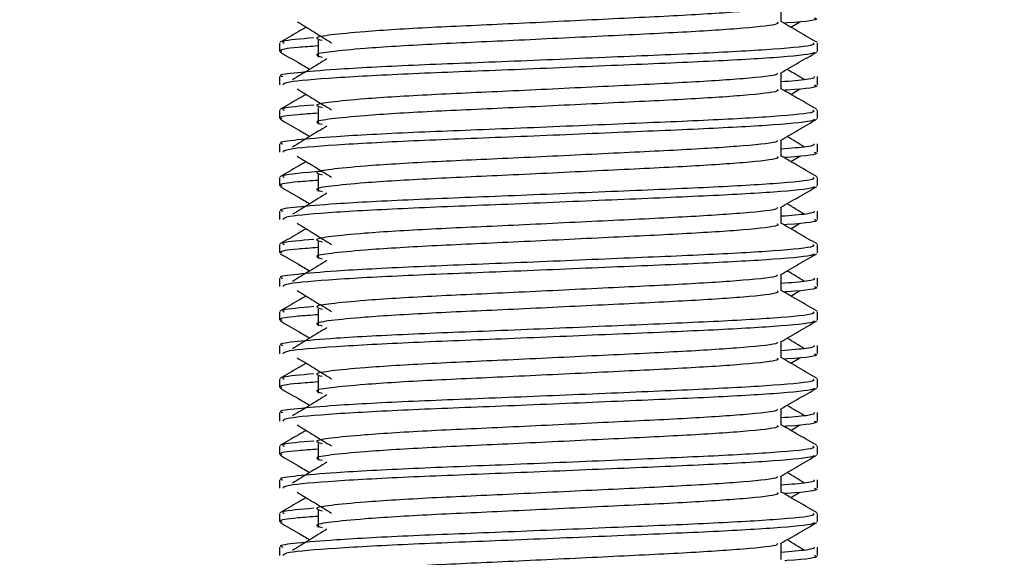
# Model space of a CAD drawing. Header units: millimetres. Extents: x 0 to 420, y 0 to 300.
# Tile 64 of 73: x 349.59 to 354.17, y 154.18 to 156.68. Entities that reach past the tile are written whole.
import ezdxf

# ---------------------------------------------------------------- set-up
doc = ezdxf.new("R2010")
doc.units = ezdxf.units.MM
doc.layers.add('QUOTE', color=174, linetype='Continuous')
doc.styles.add('SLDTEXTSTYLE3', font='TXT', dxfattribs={"width": 0.75})
doc.dimstyles.new('SLDDIMSTYLE0', dxfattribs={"dimtxt": 3, "dimasz": 3, "dimexe": 0, "dimexo": 0.0625, "dimgap": 0.75, "dimtad": 1, "dimlfac": 6.385029, "dimrnd": 1e-09, "dimzin": 12, "dimdsep": 46, "dimtxsty": 'SLDTEXTSTYLE3', "dimsah": 1, "dimcen": 0.09, "dimadec": 0, "dimazin": 3, "dimtfac": 1, "dimtdec": 3, "dimtofl": 0, "dimtmove": 0, "dimatfit": 3, "dimfxl": 0, "dimfrac": 2, "dimtolj": 1, "dimtzin": 12, "dimarcsym": 0})

# ---------------------------------------------------------------- blocks, each defined once
blk = doc.blocks.new('_D_2')
at = {"layer": 'QUOTE'}
for p, q in [((345.4357, 283.2566), (382.3363, 283.2566)), ((380.3363, 140.8766), (380.3363, 283.2566)), ((363.3779, 140.8766), (382.3363, 140.8766))]:
    blk.add_line(p, q, dxfattribs=at)
for points in [[(380.3363, 283.2566), (379.8363, 280.2566), (380.8363, 280.2566)], [(380.3363, 140.8766), (380.8363, 143.8766), (379.8363, 143.8766)]]:
    blk.add_solid(points, dxfattribs=at)
at = {"layer": 'QUOTE', "insert": (376.4691, 207.0791), "char_height": 3, "attachment_point": 1, "rotation": 90, "style": 'SLDTEXTSTYLE3'}
blk.add_mtext('909,1', dxfattribs=at)

msp = doc.modelspace()

# ---------------------------------------------------------------- linework, layer by layer
at = {"color": 7, "linetype": 'Continuous', "lineweight": 25}
for p, q in [((353.133, 156.6714), (353.133, 156.7477)), ((353.1782, 156.6468), (353.2201, 156.6725)), ((350.977, 156.5861), (350.977, 156.5078)), ((350.7967, 156.5731), (350.7967, 156.5341)), ((353.3025, 156.5341), (353.3025, 156.5731)), ((350.7967, 156.4166), (350.7967, 156.3775)), ((353.133, 156.3581), (353.133, 156.4345)), ((353.3025, 156.3775), (353.3025, 156.4166)), ((353.1782, 156.3336), (353.2201, 156.3593)), ((350.977, 156.2728), (350.977, 156.1945)), ((350.7967, 156.2599), (350.7967, 156.2208)), ((353.3025, 156.2208), (353.3025, 156.2599)), ((350.7967, 156.1033), (350.7967, 156.0643)), ((353.133, 156.0449), (353.133, 156.1213)), ((353.3025, 156.0643), (353.3025, 156.1033)), ((353.1782, 156.0204), (353.2201, 156.0461)), ((350.7967, 155.9467), (350.7967, 155.9076)), ((350.977, 155.9596), (350.977, 155.8813)), ((353.3025, 155.9076), (353.3025, 155.9467)), ((353.133, 155.7317), (353.133, 155.808)), ((350.7967, 155.7901), (350.7967, 155.751)), ((353.3025, 155.751), (353.3025, 155.7901)), ((353.1782, 155.7071), (353.2201, 155.7328)), ((350.7967, 155.6334), (350.7967, 155.5944)), ((350.977, 155.6464), (350.977, 155.5681)), ((353.3025, 155.5944), (353.3025, 155.6334)), ((353.133, 155.4184), (353.133, 155.4948)), ((350.7967, 155.4769), (350.7967, 155.4378)), ((353.3025, 155.4378), (353.3025, 155.4769)), ((353.1782, 155.3939), (353.2201, 155.4196)), ((350.7967, 155.3202), (350.7967, 155.2811)), ((350.977, 155.3331), (350.977, 155.2548)), ((353.3025, 155.2811), (353.3025, 155.3202)), ((350.7967, 155.1636), (350.7967, 155.1246)), ((353.133, 155.1052), (353.133, 155.1816)), ((353.3025, 155.1246), (353.3025, 155.1636)), ((353.1782, 155.0807), (353.2201, 155.1064)), ((350.7967, 155.007), (350.7967, 154.9679)), ((350.977, 155.0199), (350.977, 154.9416)), ((353.3025, 154.9679), (353.3025, 155.007)), ((350.7967, 154.8504), (350.7967, 154.8113)), ((353.133, 154.792), (353.133, 154.8683)), ((353.3025, 154.8113), (353.3025, 154.8504)), ((353.1782, 154.7674), (353.2201, 154.7931)), ((350.977, 154.7067), (350.977, 154.6284)), ((350.7967, 154.6937), (350.7967, 154.6547)), ((353.3025, 154.6547), (353.3025, 154.6937)), ((350.7967, 154.5372), (350.7967, 154.4981)), ((353.133, 154.4787), (353.133, 154.5551)), ((353.3025, 154.4981), (353.3025, 154.5372)), ((353.1782, 154.4542), (353.2201, 154.4799)), ((350.977, 154.3935), (350.977, 154.3151)), ((350.7967, 154.3805), (350.7967, 154.3414)), ((353.3025, 154.3414), (353.3025, 154.3805)), ((350.7967, 154.2239), (350.7967, 154.1849)), ((353.133, 154.1655), (353.133, 154.2419)), ((353.3025, 154.1849), (353.3025, 154.2239))]:
    msp.add_line(p, q, dxfattribs=at)
for points, knots in [([(353.1138, 156.7455), (353.1151, 156.7438), (353.1208, 156.7359), (352.9733, 156.7198), (352.6901, 156.7015), (352.305, 156.6833), (351.8869, 156.6626), (351.4909, 156.6453), (351.1983, 156.6275), (351.0297, 156.6105), (350.9509, 156.598), (350.9816, 156.5896), (350.9953, 156.5858)], [0, 0, 0, 0, 0.035107, 0.156135, 0.273953, 0.391653, 0.512699, 0.629093, 0.748412, 0.840135, 0.92875, 1, 1, 1, 1]), ([(353.2863, 156.6907), (353.2908, 156.6893), (353.3141, 156.6818), (353.2576, 156.6727), (353.1536, 156.666), (353.15, 156.6658)], [0, 0, 0, 0, 0.190296, 0.972093, 1, 1, 1, 1]), ([(350.921, 156.6468), (350.9087, 156.6397), (350.868, 156.6162), (350.8274, 156.5926), (350.799, 156.5763)], [0, 0, 0, 0, 0.303338, 1, 1, 1, 1]), ([(350.8791, 156.6725), (350.9058, 156.6562), (350.9592, 156.6235), (351.0125, 156.5908), (351.0391, 156.5744)], [0, 0, 0, 0, 0.500011, 1, 1, 1, 1]), ([(353.1142, 156.6711), (353.1177, 156.6681), (353.128, 156.659), (352.9755, 156.6415), (352.6895, 156.6232), (352.3052, 156.605), (351.8869, 156.5843), (351.4909, 156.567), (351.1983, 156.5492), (351.0297, 156.5322), (350.9509, 156.5197), (350.9816, 156.5113), (350.9953, 156.5075)], [0, 0, 0, 0, 0.059132, 0.1771634, 0.2920638, 0.4068492, 0.5248979, 0.6384095, 0.7547738, 0.8442256, 0.9306466, 1, 1, 1, 1]), ([(353.3002, 156.5763), (353.2718, 156.5926), (353.2161, 156.6249), (353.1604, 156.6571), (353.133, 156.673)], [0, 0, 0, 0, 0.508368, 1, 1, 1, 1]), ([(350.9566, 156.5973), (350.8952, 156.592), (350.7978, 156.5837), (350.8128, 156.576), (350.8183, 156.5731)], [0, 0, 0, 0, 0.6298517, 1, 1, 1, 1]), ([(353.2808, 156.5731), (353.2847, 156.5701), (353.2965, 156.5611), (353.1203, 156.5436), (352.7897, 156.5253), (352.3452, 156.5071), (351.8613, 156.4864), (351.4039, 156.4691), (351.0638, 156.4513), (350.8734, 156.4343), (350.7864, 156.4241), (350.8074, 156.418), (350.8123, 156.4166)], [0, 0, 0, 0, 0.061077, 0.184512, 0.304677, 0.424721, 0.548174, 0.666888, 0.788581, 0.882129, 0.97251, 1, 1, 1, 1]), ([(350.977, 156.5594), (350.9437, 156.5569), (350.8413, 156.5495), (350.7925, 156.5415), (350.8043, 156.5355), (350.8071, 156.5341)], [0, 0, 0, 0, 0.270543, 0.831179, 1, 1, 1, 1]), ([(350.7996, 156.5309), (350.828, 156.5145), (350.8742, 156.4878), (350.9204, 156.461), (350.9382, 156.4507)], [0, 0, 0, 0, 0.61317, 1, 1, 1, 1]), ([(353.2875, 156.5307), (353.2866, 156.5288), (353.2826, 156.5207), (353.1207, 156.5044), (352.7896, 156.4862), (352.3451, 156.4679), (351.8618, 156.4473), (351.4022, 156.43), (351.0405, 156.4106), (350.8226, 156.3921), (350.8158, 156.3818), (350.8129, 156.3775)], [0, 0, 0, 0, 0.039912, 0.166158, 0.289058, 0.411836, 0.5381, 0.659517, 0.783982, 0.909693, 1, 1, 1, 1]), ([(351.0175, 156.4992), (350.9908, 156.4829), (350.9374, 156.4502), (350.8841, 156.4175), (350.8575, 156.4011)], [0, 0, 0, 0, 0.49999, 1, 1, 1, 1]), ([(353.1296, 156.4325), (353.1579, 156.4489), (353.2146, 156.4817), (353.2712, 156.5145), (353.2995, 156.5309)], [0, 0, 0, 0, 0.499936, 1, 1, 1, 1]), ([(353.2417, 156.4011), (353.2151, 156.4175), (353.1882, 156.434), (353.1612, 156.4505), (353.1609, 156.4507)], [0, 0, 0, 0, 0.9898318, 1, 1, 1, 1]), ([(353.1138, 156.4323), (353.1151, 156.4305), (353.1208, 156.4227), (352.9733, 156.4065), (352.6901, 156.3883), (352.305, 156.3701), (351.8869, 156.3494), (351.4909, 156.3321), (351.1983, 156.3143), (351.0297, 156.2973), (350.9509, 156.2848), (350.9816, 156.2763), (350.9953, 156.2726)], [0, 0, 0, 0, 0.035107, 0.156135, 0.273953, 0.391653, 0.512699, 0.629093, 0.748412, 0.840135, 0.92875, 1, 1, 1, 1]), ([(353.2869, 156.4166), (353.2876, 156.4119), (353.2888, 156.404), (353.1782, 156.3954), (353.133, 156.3918)], [0, 0, 0, 0, 0.590683, 1, 1, 1, 1]), ([(350.8791, 156.3593), (350.9058, 156.3429), (350.9592, 156.3102), (351.0125, 156.2775), (351.0391, 156.2612)], [0, 0, 0, 0, 0.500011, 1, 1, 1, 1]), ([(353.1142, 156.3579), (353.1177, 156.3549), (353.128, 156.3458), (352.9755, 156.3283), (352.6895, 156.31), (352.3052, 156.2918), (351.8869, 156.2711), (351.4909, 156.2538), (351.1983, 156.236), (351.0297, 156.219), (350.9509, 156.2065), (350.9816, 156.198), (350.9953, 156.1943)], [0, 0, 0, 0, 0.059132, 0.177163, 0.292064, 0.406849, 0.524898, 0.638409, 0.754774, 0.844226, 0.930647, 1, 1, 1, 1]), ([(353.3002, 156.263), (353.2718, 156.2794), (353.2161, 156.3117), (353.1604, 156.3439), (353.133, 156.3598)], [0, 0, 0, 0, 0.508368, 1, 1, 1, 1]), ([(353.2863, 156.3775), (353.2908, 156.376), (353.3141, 156.3686), (353.2576, 156.3595), (353.1536, 156.3528), (353.15, 156.3526)], [0, 0, 0, 0, 0.190296, 0.972093, 1, 1, 1, 1]), ([(350.921, 156.3336), (350.9087, 156.3265), (350.868, 156.3029), (350.8274, 156.2794), (350.799, 156.263)], [0, 0, 0, 0, 0.303338, 1, 1, 1, 1]), ([(350.9566, 156.2841), (350.8952, 156.2788), (350.7978, 156.2704), (350.8128, 156.2627), (350.8183, 156.2599)], [0, 0, 0, 0, 0.6298517, 1, 1, 1, 1]), ([(353.2808, 156.2599), (353.2847, 156.2569), (353.2965, 156.2478), (353.1203, 156.2304), (352.7897, 156.2121), (352.3452, 156.1939), (351.8613, 156.1732), (351.4039, 156.1559), (351.0638, 156.1381), (350.8734, 156.1211), (350.7864, 156.1108), (350.8074, 156.1047), (350.8123, 156.1033)], [0, 0, 0, 0, 0.061077, 0.184512, 0.304677, 0.424721, 0.548174, 0.666888, 0.788581, 0.882129, 0.97251, 1, 1, 1, 1]), ([(350.977, 156.2461), (350.9437, 156.2437), (350.8413, 156.2362), (350.7925, 156.2283), (350.8043, 156.2222), (350.8071, 156.2208)], [0, 0, 0, 0, 0.270543, 0.831179, 1, 1, 1, 1]), ([(350.7996, 156.2177), (350.828, 156.2013), (350.8742, 156.1746), (350.9204, 156.1478), (350.9382, 156.1375)], [0, 0, 0, 0, 0.61317, 1, 1, 1, 1]), ([(353.2875, 156.2175), (353.2866, 156.2155), (353.2826, 156.2074), (353.1207, 156.1912), (352.7896, 156.1729), (352.3451, 156.1547), (351.8618, 156.134), (351.4022, 156.1167), (351.0405, 156.0973), (350.8226, 156.0789), (350.8158, 156.0686), (350.8129, 156.0643)], [0, 0, 0, 0, 0.039912, 0.166158, 0.289058, 0.411836, 0.5381, 0.659517, 0.783982, 0.909693, 1, 1, 1, 1]), ([(351.0175, 156.186), (350.9908, 156.1696), (350.9374, 156.137), (350.8841, 156.1043), (350.8575, 156.0879)], [0, 0, 0, 0, 0.49999, 1, 1, 1, 1]), ([(353.1296, 156.1193), (353.1579, 156.1357), (353.2146, 156.1685), (353.2712, 156.2013), (353.2995, 156.2177)], [0, 0, 0, 0, 0.499936, 1, 1, 1, 1]), ([(353.2417, 156.0879), (353.2151, 156.1043), (353.1882, 156.1208), (353.1612, 156.1373), (353.1609, 156.1375)], [0, 0, 0, 0, 0.989832, 1, 1, 1, 1]), ([(353.1138, 156.1191), (353.1151, 156.1173), (353.1208, 156.1094), (352.9733, 156.0933), (352.6901, 156.0751), (352.305, 156.0568), (351.8869, 156.0362), (351.4909, 156.0188), (351.1983, 156.001), (351.0297, 155.984), (350.9509, 155.9715), (350.9816, 155.9631), (350.9953, 155.9593)], [0, 0, 0, 0, 0.035107, 0.156135, 0.273953, 0.391653, 0.512699, 0.629093, 0.748412, 0.840135, 0.92875, 1, 1, 1, 1]), ([(353.2869, 156.1033), (353.2876, 156.0986), (353.2888, 156.0907), (353.1782, 156.0821), (353.133, 156.0786)], [0, 0, 0, 0, 0.590683, 1, 1, 1, 1]), ([(350.8791, 156.0461), (350.9058, 156.0297), (350.9592, 155.997), (351.0125, 155.9643), (351.0391, 155.9479)], [0, 0, 0, 0, 0.500011, 1, 1, 1, 1]), ([(353.1142, 156.0447), (353.1177, 156.0416), (353.128, 156.0325), (352.9755, 156.015), (352.6895, 155.9967), (352.3052, 155.9785), (351.8869, 155.9578), (351.4909, 155.9405), (351.1983, 155.9227), (351.0297, 155.9057), (350.9509, 155.8932), (350.9816, 155.8848), (350.9953, 155.881)], [0, 0, 0, 0, 0.059132, 0.177163, 0.292064, 0.406849, 0.524898, 0.638409, 0.754774, 0.844226, 0.930647, 1, 1, 1, 1]), ([(353.3002, 155.9498), (353.2718, 155.9662), (353.2161, 155.9984), (353.1604, 156.0307), (353.133, 156.0465)], [0, 0, 0, 0, 0.508368, 1, 1, 1, 1]), ([(353.2863, 156.0643), (353.2908, 156.0628), (353.3141, 156.0553), (353.2576, 156.0463), (353.1536, 156.0396), (353.15, 156.0393)], [0, 0, 0, 0, 0.190296, 0.972093, 1, 1, 1, 1]), ([(350.921, 156.0204), (350.9087, 156.0132), (350.868, 155.9897), (350.8274, 155.9662), (350.799, 155.9498)], [0, 0, 0, 0, 0.303338, 1, 1, 1, 1]), ([(353.2808, 155.9467), (353.2847, 155.9437), (353.2965, 155.9346), (353.1203, 155.9171), (352.7897, 155.8989), (352.3452, 155.8806), (351.8613, 155.86), (351.4039, 155.8426), (351.0638, 155.8249), (350.8734, 155.8078), (350.7864, 155.7976), (350.8074, 155.7915), (350.8123, 155.7901)], [0, 0, 0, 0, 0.061077, 0.184512, 0.304677, 0.424721, 0.548174, 0.666888, 0.788581, 0.882129, 0.97251, 1, 1, 1, 1]), ([(350.9905, 155.9746), (350.9128, 155.9681), (350.7983, 155.9584), (350.8135, 155.9495), (350.8183, 155.9467)], [0, 0, 0, 0, 0.678995, 1, 1, 1, 1]), ([(350.7996, 155.9045), (350.828, 155.8881), (350.8742, 155.8613), (350.9204, 155.8346), (350.9382, 155.8242)], [0, 0, 0, 0, 0.61317, 1, 1, 1, 1]), ([(350.977, 155.9329), (350.9437, 155.9305), (350.8413, 155.923), (350.7925, 155.915), (350.8043, 155.909), (350.8071, 155.9076)], [0, 0, 0, 0, 0.270543, 0.831179, 1, 1, 1, 1]), ([(353.2875, 155.9042), (353.2866, 155.9023), (353.2826, 155.8942), (353.1207, 155.878), (352.7896, 155.8597), (352.3451, 155.8415), (351.8618, 155.8208), (351.4022, 155.8035), (351.0405, 155.7841), (350.8226, 155.7656), (350.8158, 155.7553), (350.8129, 155.751)], [0, 0, 0, 0, 0.039912, 0.166158, 0.289058, 0.411836, 0.5381, 0.659517, 0.783982, 0.909693, 1, 1, 1, 1]), ([(353.1296, 155.8061), (353.1579, 155.8225), (353.2146, 155.8553), (353.2712, 155.8881), (353.2995, 155.9045)], [0, 0, 0, 0, 0.499936, 1, 1, 1, 1]), ([(351.0175, 155.8728), (350.9908, 155.8564), (350.9374, 155.8237), (350.8841, 155.791), (350.8575, 155.7747)], [0, 0, 0, 0, 0.49999, 1, 1, 1, 1]), ([(353.1138, 155.8058), (353.1151, 155.8041), (353.1208, 155.7962), (352.9733, 155.7801), (352.6901, 155.7618), (352.305, 155.7436), (351.8869, 155.7229), (351.4909, 155.7056), (351.1983, 155.6878), (351.0297, 155.6708), (350.9509, 155.6583), (350.9816, 155.6499), (350.9953, 155.6461)], [0, 0, 0, 0, 0.035107, 0.156135, 0.273953, 0.391653, 0.512699, 0.629093, 0.748412, 0.840135, 0.92875, 1, 1, 1, 1]), ([(353.2417, 155.7747), (353.2151, 155.791), (353.1882, 155.8075), (353.1612, 155.8241), (353.1609, 155.8242)], [0, 0, 0, 0, 0.989832, 1, 1, 1, 1]), ([(353.2869, 155.7901), (353.2876, 155.7854), (353.2888, 155.7775), (353.1782, 155.7689), (353.133, 155.7654)], [0, 0, 0, 0, 0.590683, 1, 1, 1, 1]), ([(350.8791, 155.7328), (350.9058, 155.7165), (350.9592, 155.6838), (351.0125, 155.6511), (351.0391, 155.6347)], [0, 0, 0, 0, 0.500011, 1, 1, 1, 1]), ([(353.1142, 155.7314), (353.1177, 155.7284), (353.128, 155.7193), (352.9755, 155.7018), (352.6895, 155.6835), (352.3052, 155.6653), (351.8869, 155.6446), (351.4909, 155.6273), (351.1983, 155.6095), (351.0297, 155.5925), (350.9509, 155.58), (350.9816, 155.5716), (350.9953, 155.5678)], [0, 0, 0, 0, 0.059132, 0.177163, 0.292064, 0.406849, 0.524898, 0.638409, 0.754774, 0.844226, 0.930647, 1, 1, 1, 1]), ([(353.3002, 155.6366), (353.2718, 155.6529), (353.2161, 155.6852), (353.1604, 155.7174), (353.133, 155.7333)], [0, 0, 0, 0, 0.508368, 1, 1, 1, 1]), ([(353.2863, 155.751), (353.2908, 155.7496), (353.3141, 155.7421), (353.2576, 155.733), (353.1536, 155.7263), (353.15, 155.7261)], [0, 0, 0, 0, 0.190296, 0.972093, 1, 1, 1, 1]), ([(350.921, 155.7071), (350.9087, 155.7), (350.868, 155.6765), (350.8274, 155.6529), (350.799, 155.6366)], [0, 0, 0, 0, 0.303338, 1, 1, 1, 1]), ([(353.2808, 155.6334), (353.2847, 155.6304), (353.2965, 155.6214), (353.1203, 155.6039), (352.7897, 155.5856), (352.3452, 155.5674), (351.8613, 155.5467), (351.4039, 155.5294), (351.0638, 155.5116), (350.8734, 155.4946), (350.7864, 155.4844), (350.8074, 155.4783), (350.8123, 155.4769)], [0, 0, 0, 0, 0.061077, 0.184512, 0.304677, 0.424721, 0.548174, 0.666888, 0.788581, 0.882129, 0.97251, 1, 1, 1, 1]), ([(350.9566, 155.6576), (350.8952, 155.6523), (350.7978, 155.644), (350.8128, 155.6363), (350.8183, 155.6334)], [0, 0, 0, 0, 0.6298517, 1, 1, 1, 1]), ([(350.7996, 155.5912), (350.828, 155.5748), (350.8742, 155.5481), (350.9204, 155.5213), (350.9382, 155.511)], [0, 0, 0, 0, 0.61317, 1, 1, 1, 1]), ([(350.977, 155.6197), (350.9437, 155.6172), (350.8413, 155.6098), (350.7925, 155.6018), (350.8043, 155.5958), (350.8071, 155.5944)], [0, 0, 0, 0, 0.270543, 0.831179, 1, 1, 1, 1]), ([(353.2875, 155.591), (353.2866, 155.5891), (353.2826, 155.581), (353.1207, 155.5647), (352.7896, 155.5465), (352.3451, 155.5282), (351.8618, 155.5076), (351.4022, 155.4903), (351.0405, 155.4709), (350.8226, 155.4524), (350.8158, 155.4421), (350.8129, 155.4378)], [0, 0, 0, 0, 0.039912, 0.166158, 0.289058, 0.411836, 0.5381, 0.659517, 0.783982, 0.909693, 1, 1, 1, 1]), ([(353.1296, 155.4928), (353.1579, 155.5092), (353.2146, 155.542), (353.2712, 155.5748), (353.2995, 155.5912)], [0, 0, 0, 0, 0.499936, 1, 1, 1, 1]), ([(351.0175, 155.5595), (350.9908, 155.5432), (350.9374, 155.5105), (350.8841, 155.4778), (350.8575, 155.4614)], [0, 0, 0, 0, 0.49999, 1, 1, 1, 1]), ([(353.1138, 155.4926), (353.1151, 155.4908), (353.1208, 155.483), (352.9733, 155.4668), (352.6901, 155.4486), (352.305, 155.4304), (351.8869, 155.4097), (351.4909, 155.3924), (351.1983, 155.3746), (351.0297, 155.3576), (350.9509, 155.3451), (350.9816, 155.3366), (350.9953, 155.3329)], [0, 0, 0, 0, 0.035107, 0.156135, 0.273953, 0.391653, 0.512699, 0.629093, 0.748412, 0.840135, 0.92875, 1, 1, 1, 1]), ([(353.2417, 155.4614), (353.2151, 155.4778), (353.1882, 155.4943), (353.1612, 155.5108), (353.1609, 155.511)], [0, 0, 0, 0, 0.989832, 1, 1, 1, 1]), ([(353.2869, 155.4769), (353.2876, 155.4722), (353.2888, 155.4643), (353.1782, 155.4557), (353.133, 155.4521)], [0, 0, 0, 0, 0.590683, 1, 1, 1, 1]), ([(350.921, 155.3939), (350.9087, 155.3868), (350.868, 155.3632), (350.8274, 155.3397), (350.799, 155.3233)], [0, 0, 0, 0, 0.3033381, 1, 1, 1, 1]), ([(350.8791, 155.4196), (350.9058, 155.4032), (350.9592, 155.3705), (351.0125, 155.3378), (351.0391, 155.3215)], [0, 0, 0, 0, 0.500011, 1, 1, 1, 1]), ([(353.1142, 155.4182), (353.1177, 155.4152), (353.128, 155.4061), (352.9755, 155.3886), (352.6895, 155.3703), (352.3052, 155.3521), (351.8869, 155.3314), (351.4909, 155.3141), (351.1983, 155.2963), (351.0297, 155.2793), (350.9509, 155.2668), (350.9816, 155.2583), (350.9953, 155.2546)], [0, 0, 0, 0, 0.059132, 0.177163, 0.292064, 0.406849, 0.524898, 0.638409, 0.754774, 0.844226, 0.930647, 1, 1, 1, 1]), ([(353.3002, 155.3233), (353.2718, 155.3397), (353.2161, 155.372), (353.1604, 155.4042), (353.133, 155.4201)], [0, 0, 0, 0, 0.508368, 1, 1, 1, 1]), ([(353.2863, 155.4378), (353.2908, 155.4363), (353.3141, 155.4289), (353.2576, 155.4198), (353.1536, 155.4131), (353.15, 155.4129)], [0, 0, 0, 0, 0.190296, 0.972093, 1, 1, 1, 1]), ([(353.2808, 155.3202), (353.2847, 155.3172), (353.2965, 155.3081), (353.1203, 155.2907), (352.7897, 155.2724), (352.3452, 155.2542), (351.8613, 155.2335), (351.4039, 155.2162), (351.0638, 155.1984), (350.8734, 155.1814), (350.7864, 155.1711), (350.8074, 155.165), (350.8123, 155.1636)], [0, 0, 0, 0, 0.061077, 0.184512, 0.304677, 0.424721, 0.548174, 0.666888, 0.788581, 0.882129, 0.97251, 1, 1, 1, 1]), ([(350.977, 155.3065), (350.9437, 155.304), (350.8413, 155.2965), (350.7925, 155.2886), (350.8043, 155.2825), (350.8071, 155.2811)], [0, 0, 0, 0, 0.270543, 0.831179, 1, 1, 1, 1]), ([(350.9566, 155.3444), (350.8952, 155.3391), (350.7978, 155.3307), (350.8128, 155.323), (350.8183, 155.3202)], [0, 0, 0, 0, 0.629852, 1, 1, 1, 1]), ([(350.7996, 155.278), (350.828, 155.2616), (350.8742, 155.2349), (350.9204, 155.2081), (350.9382, 155.1978)], [0, 0, 0, 0, 0.61317, 1, 1, 1, 1]), ([(353.2875, 155.2778), (353.2866, 155.2758), (353.2826, 155.2677), (353.1207, 155.2515), (352.7896, 155.2332), (352.3451, 155.215), (351.8618, 155.1943), (351.4022, 155.177), (351.0405, 155.1576), (350.8226, 155.1392), (350.8158, 155.1289), (350.8129, 155.1246)], [0, 0, 0, 0, 0.039912, 0.166158, 0.289058, 0.411836, 0.5381, 0.659517, 0.783982, 0.909693, 1, 1, 1, 1]), ([(353.1296, 155.1796), (353.1579, 155.196), (353.2146, 155.2288), (353.2712, 155.2616), (353.2995, 155.278)], [0, 0, 0, 0, 0.499936, 1, 1, 1, 1]), ([(351.0175, 155.2463), (350.9908, 155.2299), (350.9374, 155.1973), (350.8841, 155.1646), (350.8575, 155.1482)], [0, 0, 0, 0, 0.49999, 1, 1, 1, 1]), ([(353.1138, 155.1794), (353.1151, 155.1776), (353.1208, 155.1697), (352.9733, 155.1536), (352.6901, 155.1354), (352.305, 155.1171), (351.8869, 155.0965), (351.4909, 155.0791), (351.1983, 155.0613), (351.0297, 155.0443), (350.9509, 155.0318), (350.9816, 155.0234), (350.9953, 155.0196)], [0, 0, 0, 0, 0.035107, 0.156135, 0.273953, 0.391653, 0.512699, 0.629093, 0.748412, 0.840135, 0.92875, 1, 1, 1, 1]), ([(353.2869, 155.1636), (353.2876, 155.1589), (353.2888, 155.151), (353.1782, 155.1424), (353.133, 155.1389)], [0, 0, 0, 0, 0.590683, 1, 1, 1, 1]), ([(353.2417, 155.1482), (353.2151, 155.1646), (353.1882, 155.1811), (353.1612, 155.1976), (353.1609, 155.1978)], [0, 0, 0, 0, 0.9898318, 1, 1, 1, 1]), ([(353.2863, 155.1246), (353.2908, 155.1231), (353.3141, 155.1156), (353.2576, 155.1066), (353.1536, 155.0999), (353.15, 155.0996)], [0, 0, 0, 0, 0.190296, 0.972093, 1, 1, 1, 1]), ([(350.921, 155.0807), (350.9087, 155.0735), (350.868, 155.05), (350.8274, 155.0265), (350.799, 155.0101)], [0, 0, 0, 0, 0.3033381, 1, 1, 1, 1]), ([(350.8791, 155.1064), (350.9058, 155.09), (350.9592, 155.0573), (351.0125, 155.0246), (351.0391, 155.0083)], [0, 0, 0, 0, 0.500011, 1, 1, 1, 1]), ([(353.1142, 155.105), (353.1177, 155.1019), (353.128, 155.0928), (352.9755, 155.0753), (352.6895, 155.057), (352.3052, 155.0388), (351.8869, 155.0181), (351.4909, 155.0008), (351.1983, 154.983), (351.0297, 154.966), (350.9509, 154.9535), (350.9816, 154.9451), (350.9953, 154.9413)], [0, 0, 0, 0, 0.059132, 0.177163, 0.292064, 0.406849, 0.524898, 0.638409, 0.754774, 0.844226, 0.930647, 1, 1, 1, 1]), ([(353.3002, 155.0101), (353.2718, 155.0265), (353.2161, 155.0587), (353.1604, 155.091), (353.133, 155.1068)], [0, 0, 0, 0, 0.508368, 1, 1, 1, 1]), ([(350.9566, 155.0311), (350.8952, 155.0259), (350.7978, 155.0175), (350.8128, 155.0098), (350.8183, 155.007)], [0, 0, 0, 0, 0.629852, 1, 1, 1, 1]), ([(353.2808, 155.007), (353.2847, 155.004), (353.2965, 154.9949), (353.1203, 154.9774), (352.7897, 154.9592), (352.3452, 154.9409), (351.8613, 154.9203), (351.4039, 154.9029), (351.0638, 154.8852), (350.8734, 154.8681), (350.7864, 154.8579), (350.8074, 154.8518), (350.8123, 154.8504)], [0, 0, 0, 0, 0.061077, 0.184512, 0.304677, 0.424721, 0.548174, 0.666888, 0.788581, 0.882129, 0.97251, 1, 1, 1, 1]), ([(350.977, 154.9932), (350.9437, 154.9908), (350.8413, 154.9833), (350.7925, 154.9753), (350.8043, 154.9693), (350.8071, 154.9679)], [0, 0, 0, 0, 0.270543, 0.831179, 1, 1, 1, 1]), ([(350.7996, 154.9648), (350.828, 154.9484), (350.8742, 154.9216), (350.9204, 154.8949), (350.9382, 154.8845)], [0, 0, 0, 0, 0.61317, 1, 1, 1, 1]), ([(353.2875, 154.9645), (353.2866, 154.9626), (353.2826, 154.9545), (353.1207, 154.9383), (352.7896, 154.92), (352.3451, 154.9018), (351.8618, 154.8811), (351.4022, 154.8638), (351.0405, 154.8444), (350.8226, 154.8259), (350.8158, 154.8156), (350.8129, 154.8113)], [0, 0, 0, 0, 0.039912, 0.166158, 0.289058, 0.411836, 0.5381, 0.659517, 0.783982, 0.909693, 1, 1, 1, 1]), ([(353.1296, 154.8664), (353.1579, 154.8828), (353.2146, 154.9156), (353.2712, 154.9484), (353.2995, 154.9648)], [0, 0, 0, 0, 0.4999356, 1, 1, 1, 1]), ([(351.0175, 154.9331), (350.9908, 154.9167), (350.9374, 154.884), (350.8841, 154.8513), (350.8575, 154.835)], [0, 0, 0, 0, 0.49999, 1, 1, 1, 1]), ([(353.1138, 154.8661), (353.1151, 154.8644), (353.1208, 154.8565), (352.9733, 154.8404), (352.6901, 154.8221), (352.305, 154.8039), (351.8869, 154.7832), (351.4909, 154.7659), (351.1983, 154.7481), (351.0297, 154.7311), (350.9509, 154.7186), (350.9816, 154.7102), (350.9953, 154.7064)], [0, 0, 0, 0, 0.035107, 0.156135, 0.273953, 0.391653, 0.512699, 0.629093, 0.748412, 0.840135, 0.92875, 1, 1, 1, 1]), ([(353.2869, 154.8504), (353.2876, 154.8457), (353.2888, 154.8378), (353.1782, 154.8292), (353.133, 154.8257)], [0, 0, 0, 0, 0.590683, 1, 1, 1, 1]), ([(353.2417, 154.835), (353.2151, 154.8513), (353.1882, 154.8678), (353.1612, 154.8844), (353.1609, 154.8845)], [0, 0, 0, 0, 0.989832, 1, 1, 1, 1]), ([(353.2863, 154.8113), (353.2908, 154.8099), (353.3141, 154.8024), (353.2576, 154.7933), (353.1536, 154.7866), (353.15, 154.7864)], [0, 0, 0, 0, 0.190296, 0.972093, 1, 1, 1, 1]), ([(350.921, 154.7674), (350.9087, 154.7603), (350.868, 154.7368), (350.8274, 154.7132), (350.799, 154.6969)], [0, 0, 0, 0, 0.303338, 1, 1, 1, 1]), ([(350.8791, 154.7931), (350.9058, 154.7768), (350.9592, 154.7441), (351.0125, 154.7114), (351.0391, 154.695)], [0, 0, 0, 0, 0.500011, 1, 1, 1, 1]), ([(353.1142, 154.7917), (353.1177, 154.7887), (353.128, 154.7796), (352.9755, 154.7621), (352.6895, 154.7438), (352.3052, 154.7256), (351.8869, 154.7049), (351.4909, 154.6876), (351.1983, 154.6698), (351.0297, 154.6528), (350.9509, 154.6403), (350.9816, 154.6319), (350.9953, 154.6281)], [0, 0, 0, 0, 0.059132, 0.177163, 0.292064, 0.406849, 0.524898, 0.638409, 0.754774, 0.844226, 0.930647, 1, 1, 1, 1]), ([(353.3002, 154.6969), (353.2718, 154.7132), (353.2161, 154.7455), (353.1604, 154.7777), (353.133, 154.7936)], [0, 0, 0, 0, 0.508368, 1, 1, 1, 1]), ([(350.9566, 154.7179), (350.8952, 154.7126), (350.7978, 154.7043), (350.8128, 154.6966), (350.8183, 154.6937)], [0, 0, 0, 0, 0.629852, 1, 1, 1, 1]), ([(353.2808, 154.6937), (353.2847, 154.6907), (353.2965, 154.6817), (353.1203, 154.6642), (352.7897, 154.6459), (352.3452, 154.6277), (351.8613, 154.607), (351.4039, 154.5897), (351.0638, 154.5719), (350.8734, 154.5549), (350.7864, 154.5447), (350.8074, 154.5386), (350.8123, 154.5372)], [0, 0, 0, 0, 0.061077, 0.184512, 0.304677, 0.424721, 0.548174, 0.666888, 0.788581, 0.882129, 0.97251, 1, 1, 1, 1]), ([(350.977, 154.68), (350.9437, 154.6775), (350.8413, 154.6701), (350.7925, 154.6621), (350.8043, 154.6561), (350.8071, 154.6547)], [0, 0, 0, 0, 0.270543, 0.831179, 1, 1, 1, 1]), ([(350.7996, 154.6515), (350.828, 154.6351), (350.8742, 154.6084), (350.9204, 154.5816), (350.9382, 154.5713)], [0, 0, 0, 0, 0.61317, 1, 1, 1, 1]), ([(353.2875, 154.6513), (353.2866, 154.6494), (353.2826, 154.6413), (353.1207, 154.625), (352.7896, 154.6068), (352.3451, 154.5886), (351.8618, 154.5679), (351.4022, 154.5506), (351.0405, 154.5312), (350.8226, 154.5127), (350.8158, 154.5024), (350.8129, 154.4981)], [0, 0, 0, 0, 0.039912, 0.166158, 0.289058, 0.411836, 0.5381, 0.659517, 0.783982, 0.909693, 1, 1, 1, 1]), ([(351.0175, 154.6198), (350.9908, 154.6035), (350.9374, 154.5708), (350.8841, 154.5381), (350.8575, 154.5217)], [0, 0, 0, 0, 0.49999, 1, 1, 1, 1]), ([(353.1296, 154.5531), (353.1579, 154.5695), (353.2146, 154.6023), (353.2712, 154.6351), (353.2995, 154.6515)], [0, 0, 0, 0, 0.499936, 1, 1, 1, 1]), ([(353.2417, 154.5217), (353.2151, 154.5381), (353.1882, 154.5546), (353.1612, 154.5711), (353.1609, 154.5713)], [0, 0, 0, 0, 0.989832, 1, 1, 1, 1]), ([(353.1138, 154.5529), (353.1151, 154.5511), (353.1208, 154.5433), (352.9733, 154.5271), (352.6901, 154.5089), (352.305, 154.4907), (351.8869, 154.47), (351.4909, 154.4527), (351.1983, 154.4349), (351.0297, 154.4179), (350.9509, 154.4054), (350.9816, 154.3969), (350.9953, 154.3932)], [0, 0, 0, 0, 0.035107, 0.156135, 0.273953, 0.391653, 0.512699, 0.629093, 0.748412, 0.840135, 0.92875, 1, 1, 1, 1]), ([(353.2869, 154.5372), (353.2876, 154.5325), (353.2888, 154.5246), (353.1782, 154.516), (353.133, 154.5124)], [0, 0, 0, 0, 0.590683, 1, 1, 1, 1]), ([(350.8791, 154.4799), (350.9058, 154.4635), (350.9592, 154.4308), (351.0125, 154.3981), (351.0391, 154.3818)], [0, 0, 0, 0, 0.500011, 1, 1, 1, 1]), ([(353.1142, 154.4785), (353.1177, 154.4755), (353.128, 154.4664), (352.9755, 154.4489), (352.6895, 154.4306), (352.3052, 154.4124), (351.8869, 154.3917), (351.4909, 154.3744), (351.1983, 154.3566), (351.0297, 154.3396), (350.9509, 154.3271), (350.9816, 154.3186), (350.9953, 154.3149)], [0, 0, 0, 0, 0.059132, 0.177163, 0.292064, 0.406849, 0.524898, 0.638409, 0.754774, 0.844226, 0.930647, 1, 1, 1, 1]), ([(353.3002, 154.3836), (353.2718, 154.4), (353.2161, 154.4323), (353.1604, 154.4645), (353.133, 154.4804)], [0, 0, 0, 0, 0.508368, 1, 1, 1, 1]), ([(353.2863, 154.4981), (353.2908, 154.4966), (353.3141, 154.4892), (353.2576, 154.4801), (353.1536, 154.4734), (353.15, 154.4732)], [0, 0, 0, 0, 0.190296, 0.972093, 1, 1, 1, 1]), ([(350.921, 154.4542), (350.9087, 154.4471), (350.868, 154.4235), (350.8274, 154.4), (350.799, 154.3836)], [0, 0, 0, 0, 0.3033381, 1, 1, 1, 1]), ([(350.9566, 154.4047), (350.8952, 154.3994), (350.7978, 154.3911), (350.8128, 154.3833), (350.8183, 154.3805)], [0, 0, 0, 0, 0.629852, 1, 1, 1, 1]), ([(353.2808, 154.3805), (353.2847, 154.3775), (353.2965, 154.3684), (353.1203, 154.351), (352.7897, 154.3327), (352.3452, 154.3145), (351.8613, 154.2938), (351.4039, 154.2765), (351.0638, 154.2587), (350.8734, 154.2417), (350.7864, 154.2314), (350.8074, 154.2253), (350.8123, 154.2239)], [0, 0, 0, 0, 0.061077, 0.184512, 0.304677, 0.424721, 0.548174, 0.666888, 0.788581, 0.882129, 0.97251, 1, 1, 1, 1]), ([(350.7996, 154.3383), (350.828, 154.3219), (350.8742, 154.2952), (350.9204, 154.2684), (350.9382, 154.2581)], [0, 0, 0, 0, 0.61317, 1, 1, 1, 1]), ([(350.977, 154.3668), (350.9437, 154.3643), (350.8413, 154.3568), (350.7925, 154.3489), (350.8043, 154.3428), (350.8071, 154.3414)], [0, 0, 0, 0, 0.270543, 0.831179, 1, 1, 1, 1]), ([(353.1296, 154.2399), (353.1579, 154.2563), (353.2146, 154.2891), (353.2712, 154.3219), (353.2995, 154.3383)], [0, 0, 0, 0, 0.499936, 1, 1, 1, 1]), ([(353.2875, 154.3381), (353.2866, 154.3361), (353.2826, 154.328), (353.1207, 154.3118), (352.7896, 154.2935), (352.3451, 154.2753), (351.8618, 154.2546), (351.4022, 154.2373), (351.0405, 154.2179), (350.8226, 154.1995), (350.8158, 154.1892), (350.8129, 154.1849)], [0, 0, 0, 0, 0.0399117, 0.1661575, 0.2890582, 0.4118359, 0.5381002, 0.6595169, 0.7839817, 0.9096926, 1, 1, 1, 1]), ([(351.0175, 154.3066), (350.9908, 154.2903), (350.9374, 154.2576), (350.8841, 154.2249), (350.8575, 154.2085)], [0, 0, 0, 0, 0.49999, 1, 1, 1, 1]), ([(353.2417, 154.2085), (353.2151, 154.2249), (353.1882, 154.2414), (353.1612, 154.2579), (353.1609, 154.2581)], [0, 0, 0, 0, 0.989832, 1, 1, 1, 1]), ([(353.1138, 154.2397), (353.1151, 154.2379), (353.1208, 154.23), (352.9733, 154.2139), (352.6901, 154.1957), (352.305, 154.1774), (351.8869, 154.1568), (351.4909, 154.1394), (351.1983, 154.1216), (351.0297, 154.1046), (350.9509, 154.0921), (350.9816, 154.0837), (350.9953, 154.0799)], [0, 0, 0, 0, 0.035107, 0.156135, 0.273953, 0.391653, 0.512699, 0.629093, 0.748412, 0.840135, 0.92875, 1, 1, 1, 1]), ([(353.2869, 154.2239), (353.2876, 154.2193), (353.2888, 154.2113), (353.1782, 154.2027), (353.133, 154.1992)], [0, 0, 0, 0, 0.590683, 1, 1, 1, 1]), ([(353.2863, 154.1849), (353.2908, 154.1834), (353.3141, 154.1759), (353.2576, 154.1669), (353.1536, 154.1602), (353.15, 154.1599)], [0, 0, 0, 0, 0.190296, 0.972093, 1, 1, 1, 1])]:
    msp.add_open_spline(points, degree=3, knots=knots, dxfattribs=at)

# ---------------------------------------------------------------- dimensions: what is measured, and where the dimension line sits
at = {"layer": 'QUOTE'}
dim = msp.add_linear_dim(base=(380.3363, 283.2566), p1=(361.3779, 140.8766), p2=(343.4357, 283.2566), angle=90, dimstyle='SLDDIMSTYLE0', dxfattribs=at)
dim.commit()
dim.dimension.update_dxf_attribs({"geometry": '_D_2', "text_midpoint": (380.3363, 212.0666), "dimtype": 160})

doc.saveas('drawing.dxf')
